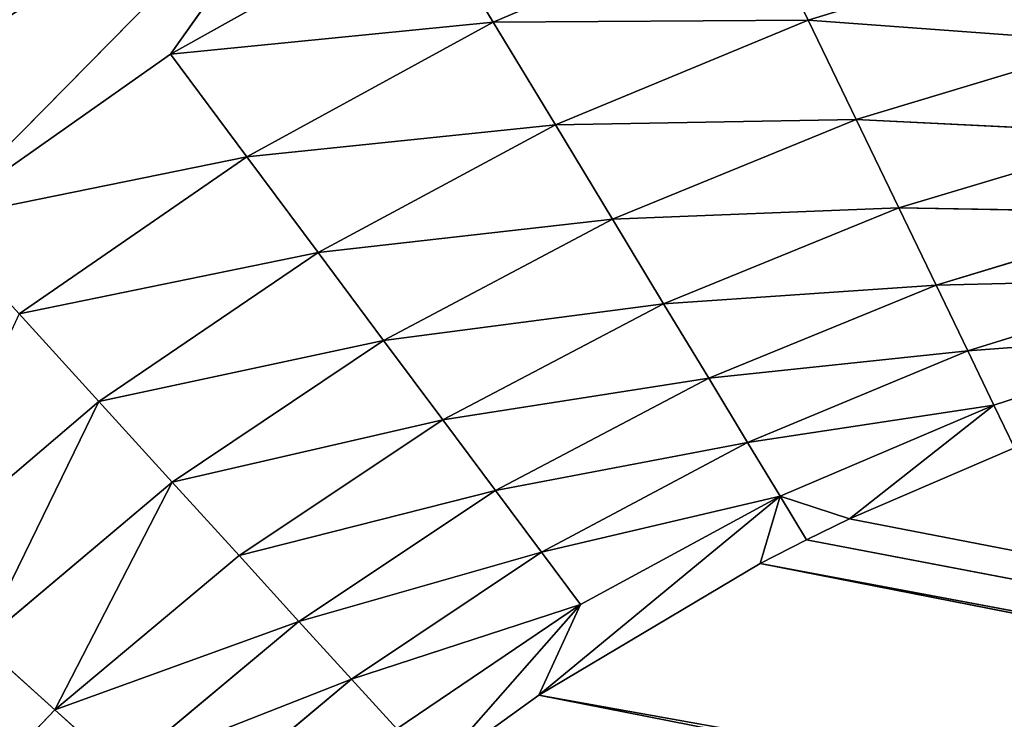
# Model space of a CAD drawing. Extents: x 0 to 700, y 0 to 509.
# Tile 79 of 243: x 32.02 to 34.47, y 318.44 to 320.18. Entities that reach past the tile are written whole.
import ezdxf

# ---------------------------------------------------------------- set-up
doc = ezdxf.new("R2010")
doc.units = 0
doc.header["$LTSCALE"] = 25.4
doc.layers.get('0').update_dxf_attribs({"linetype": 'CONTINUOUS'})

# ---------------------------------------------------------------- blocks, each defined once
blk = doc.blocks.new('5902539864168_-_S_STL')
at = {"color": 0}
for p, q in [((32.8526, 102.2729, 188.3077), (31.8056, 102.1249, 189.3705)), ((32.8526, 102.2729, 188.3077), (31.8056, 102.1249, 189.3705)), ((32.8526, 102.2729, 188.3077), (32.3935, 102.0875, 188.9565)), ((32.8526, 102.2729, 188.3077), (32.3935, 102.0875, 188.9565)), ((32.5835, 101.8437, 189.2118), (31.8056, 102.1249, 189.3705)), ((32.3935, 102.0875, 188.9565), (31.8056, 102.1249, 189.3705)), ((32.5835, 101.8437, 189.2118), (31.8056, 102.1249, 189.3705)), ((32.3935, 102.0875, 188.9565), (31.8056, 102.1249, 189.3705)), ((32.3935, 102.0875, 188.9565), (33.0297, 102.0452, 188.6005)), ((32.3935, 102.0875, 188.9565), (33.1965, 101.7901, 188.8764)), ((32.3935, 102.0875, 188.9565), (33.0297, 102.0452, 188.6005)), ((32.3935, 102.0875, 188.9565), (33.1965, 101.7901, 188.8764)), ((32.3935, 102.0875, 188.9565), (32.5835, 101.8437, 189.2118)), ((32.3935, 102.0875, 188.9565), (32.5835, 101.8437, 189.2118)), ((33.1965, 101.7901, 188.8764), (33.0297, 102.0452, 188.6005)), ((33.1965, 101.7901, 188.8764), (33.0297, 102.0452, 188.6005)), ((32.0171, 101.8909, 189.603), (32.5835, 101.8437, 189.2118)), ((32.0171, 101.8909, 189.603), (32.5835, 101.8437, 189.2118)), ((32.0171, 101.8909, 189.603), (32.7608, 101.5759, 189.4498)), ((32.0171, 101.8909, 189.603), (32.2151, 101.6339, 189.8206)), ((32.0171, 101.8909, 189.603), (32.7608, 101.5759, 189.4498)), ((32.0171, 101.8909, 189.603), (32.2151, 101.6339, 189.8206)), ((32.7608, 101.5759, 189.4498), (32.5835, 101.8437, 189.2118)), ((32.7608, 101.5759, 189.4498), (32.5835, 101.8437, 189.2118)), ((33.3515, 101.5104, 189.1325), (32.5835, 101.8437, 189.2118)), ((33.1965, 101.7901, 188.8764), (32.5835, 101.8437, 189.2118)), ((33.3515, 101.5104, 189.1325), (32.5835, 101.8437, 189.2118)), ((33.1965, 101.7901, 188.8764), (32.5835, 101.8437, 189.2118)), ((33.849, 101.7307, 188.5997), (33.1965, 101.7901, 188.8764)), ((33.1965, 101.7901, 188.8764), (33.9802, 101.4375, 188.8716)), ((33.849, 101.7307, 188.5997), (33.1965, 101.7901, 188.8764)), ((33.1965, 101.7901, 188.8764), (33.9802, 101.4375, 188.8716)), ((33.1965, 101.7901, 188.8764), (33.3515, 101.5104, 189.1325)), ((33.1965, 101.7901, 188.8764), (33.3515, 101.5104, 189.1325)), ((33.849, 101.7307, 188.5997), (33.9802, 101.4375, 188.8716)), ((33.849, 101.7307, 188.5997), (33.9802, 101.4375, 188.8716)), ((31.7211, 101.6837, 190.2419), (32.2151, 101.6339, 189.8206)), ((31.7211, 101.6837, 190.2419), (32.2151, 101.6339, 189.8206)), ((31.9221, 101.4158, 190.4227), (32.2151, 101.6339, 189.8206)), ((31.9221, 101.4158, 190.4227), (32.2151, 101.6339, 189.8206)), ((32.2151, 101.6339, 189.8206), (32.7608, 101.5759, 189.4498)), ((32.2151, 101.6339, 189.8206), (32.7608, 101.5759, 189.4498)), ((32.2151, 101.6339, 189.8206), (32.9238, 101.2872, 189.6686)), ((32.2151, 101.6339, 189.8206), (32.398, 101.3563, 190.0216)), ((32.2151, 101.6339, 189.8206), (32.9238, 101.2872, 189.6686)), ((32.2151, 101.6339, 189.8206), (32.398, 101.3563, 190.0216)), ((32.7608, 101.5759, 189.4498), (33.3515, 101.5104, 189.1325)), ((32.7608, 101.5759, 189.4498), (33.3515, 101.5104, 189.1325)), ((32.7608, 101.5759, 189.4498), (33.4931, 101.2091, 189.3668)), ((32.9238, 101.2872, 189.6686), (32.7608, 101.5759, 189.4498)), ((32.9238, 101.2872, 189.6686), (32.7608, 101.5759, 189.4498)), ((32.7608, 101.5759, 189.4498), (33.4931, 101.2091, 189.3668)), ((33.4931, 101.2091, 189.3668), (33.3515, 101.5104, 189.1325)), ((33.4931, 101.2091, 189.3668), (33.3515, 101.5104, 189.1325)), ((34.0994, 101.1223, 189.1187), (33.3515, 101.5104, 189.1325)), ((33.9802, 101.4375, 188.8716), (33.3515, 101.5104, 189.1325)), ((34.0994, 101.1223, 189.1187), (33.3515, 101.5104, 189.1325)), ((33.9802, 101.4375, 188.8716), (33.3515, 101.5104, 189.1325)), ((34.6402, 101.3578, 188.6701), (33.9802, 101.4375, 188.8716)), ((33.9802, 101.4375, 188.8716), (34.7361, 101.0275, 188.9273)), ((34.6402, 101.3578, 188.6701), (33.9802, 101.4375, 188.8716)), ((33.9802, 101.4375, 188.8716), (34.7361, 101.0275, 188.9273)), ((33.9802, 101.4375, 188.8716), (34.0994, 101.1223, 189.1187)), ((33.9802, 101.4375, 188.8716), (34.0994, 101.1223, 189.1187)), ((31.9221, 101.4158, 190.4227), (32.398, 101.3563, 190.0216)), ((31.9221, 101.4158, 190.4227), (32.398, 101.3563, 190.0216)), ((31.9221, 101.4158, 190.4227), (32.1059, 101.1307, 190.5881)), ((31.9221, 101.4158, 190.4227), (32.1059, 101.1307, 190.5881)), ((32.1059, 101.1307, 190.5881), (32.398, 101.3563, 190.0216)), ((32.1059, 101.1307, 190.5881), (32.398, 101.3563, 190.0216)), ((32.398, 101.3563, 190.0216), (32.5644, 101.0612, 190.2045)), ((33.0712, 100.9807, 189.8666), (32.398, 101.3563, 190.0216)), ((32.398, 101.3563, 190.0216), (32.9238, 101.2872, 189.6686)), ((32.398, 101.3563, 190.0216), (32.9238, 101.2872, 189.6686)), ((33.0712, 100.9807, 189.8666), (32.398, 101.3563, 190.0216)), ((32.398, 101.3563, 190.0216), (32.5644, 101.0612, 190.2045)), ((32.9238, 101.2872, 189.6686), (33.4931, 101.2091, 189.3668)), ((32.9238, 101.2872, 189.6686), (33.4931, 101.2091, 189.3668)), ((32.9238, 101.2872, 189.6686), (33.6204, 100.8897, 189.5773)), ((33.0712, 100.9807, 189.8666), (32.9238, 101.2872, 189.6686)), ((33.0712, 100.9807, 189.8666), (32.9238, 101.2872, 189.6686)), ((32.9238, 101.2872, 189.6686), (33.6204, 100.8897, 189.5773)), ((33.4931, 101.2091, 189.3668), (34.0994, 101.1223, 189.1187)), ((33.4931, 101.2091, 189.3668), (34.0994, 101.1223, 189.1187)), ((33.4931, 101.2091, 189.3668), (34.2057, 100.7889, 189.3391)), ((33.6204, 100.8897, 189.5773), (33.4931, 101.2091, 189.3668)), ((33.6204, 100.8897, 189.5773), (33.4931, 101.2091, 189.3668)), ((33.4931, 101.2091, 189.3668), (34.2057, 100.7889, 189.3391)), ((31.7005, 101.1887, 191.0127), (32.1059, 101.1307, 190.5881)), ((31.7005, 101.1887, 191.0127), (32.1059, 101.1307, 190.5881)), ((32.1059, 101.1307, 190.5881), (32.5644, 101.0612, 190.2045)), ((32.1059, 101.1307, 190.5881), (32.5644, 101.0612, 190.2045)), ((32.1059, 101.1307, 190.5881), (32.7133, 100.7518, 190.3682)), ((32.2714, 100.8312, 190.737), (32.1059, 101.1307, 190.5881)), ((32.2714, 100.8312, 190.737), (32.1059, 101.1307, 190.5881)), ((32.1059, 101.1307, 190.5881), (32.7133, 100.7518, 190.3682)), ((34.2057, 100.7889, 189.3391), (34.0994, 101.1223, 189.1187)), ((34.2057, 100.7889, 189.3391), (34.0994, 101.1223, 189.1187)), ((34.8209, 100.6789, 189.1546), (34.0994, 101.1223, 189.1187)), ((34.7361, 101.0275, 188.9273), (34.0994, 101.1223, 189.1187)), ((34.8209, 100.6789, 189.1546), (34.0994, 101.1223, 189.1187)), ((34.7361, 101.0275, 188.9273), (34.0994, 101.1223, 189.1187)), ((32.5644, 101.0612, 190.2045), (33.0712, 100.9807, 189.8666)), ((32.5644, 101.0612, 190.2045), (33.0712, 100.9807, 189.8666)), ((32.5644, 101.0612, 190.2045), (33.2023, 100.6599, 190.0425)), ((32.7133, 100.7518, 190.3682), (32.5644, 101.0612, 190.2045)), ((32.7133, 100.7518, 190.3682), (32.5644, 101.0612, 190.2045)), ((32.5644, 101.0612, 190.2045), (33.2023, 100.6599, 190.0425)), ((33.2023, 100.6599, 190.0425), (33.0712, 100.9807, 189.8666)), ((33.2023, 100.6599, 190.0425), (33.0712, 100.9807, 189.8666)), ((33.7327, 100.5561, 189.7628), (33.0712, 100.9807, 189.8666)), ((33.0712, 100.9807, 189.8666), (33.6204, 100.8897, 189.5773)), ((33.0712, 100.9807, 189.8666), (33.6204, 100.8897, 189.5773)), ((33.7327, 100.5561, 189.7628), (33.0712, 100.9807, 189.8666)), ((33.6204, 100.8897, 189.5773), (34.2057, 100.7889, 189.3391)), ((33.6204, 100.8897, 189.5773), (34.2057, 100.7889, 189.3391)), ((33.6204, 100.8897, 189.5773), (34.2985, 100.4413, 189.5313)), ((33.7327, 100.5561, 189.7628), (33.6204, 100.8897, 189.5773)), ((33.7327, 100.5561, 189.7628), (33.6204, 100.8897, 189.5773)), ((33.6204, 100.8897, 189.5773), (34.2985, 100.4413, 189.5313)), ((32.8441, 100.4313, 190.512), (32.2714, 100.8312, 190.737)), ((32.2714, 100.8312, 190.737), (32.7133, 100.7518, 190.3682)), ((32.2714, 100.8312, 190.737), (32.7133, 100.7518, 190.3682)), ((32.8441, 100.4313, 190.512), (32.2714, 100.8312, 190.737)), ((34.2057, 100.7889, 189.3391), (34.8209, 100.6789, 189.1546)), ((34.2057, 100.7889, 189.3391), (34.8209, 100.6789, 189.1546)), ((34.2057, 100.7889, 189.3391), (34.894, 100.3163, 189.3507)), ((34.2985, 100.4413, 189.5313), (34.2057, 100.7889, 189.3391)), ((34.2985, 100.4413, 189.5313), (34.2057, 100.7889, 189.3391)), ((34.2057, 100.7889, 189.3391), (34.894, 100.3163, 189.3507)), ((32.7133, 100.7518, 190.3682), (33.2023, 100.6599, 190.0425)), ((32.7133, 100.7518, 190.3682), (33.2023, 100.6599, 190.0425)), ((32.7133, 100.7518, 190.3682), (33.3164, 100.3282, 190.1958)), ((32.8441, 100.4313, 190.512), (32.7133, 100.7518, 190.3682)), ((32.8441, 100.4313, 190.512), (32.7133, 100.7518, 190.3682)), ((32.7133, 100.7518, 190.3682), (33.3164, 100.3282, 190.1958)), ((33.2023, 100.6599, 190.0425), (33.7327, 100.5561, 189.7628)), ((33.2023, 100.6599, 190.0425), (33.7327, 100.5561, 189.7628)), ((33.2023, 100.6599, 190.0425), (33.8293, 100.212, 189.9226)), ((33.3164, 100.3282, 190.1958), (33.2023, 100.6599, 190.0425)), ((33.3164, 100.3282, 190.1958), (33.2023, 100.6599, 190.0425)), ((33.2023, 100.6599, 190.0425), (33.8293, 100.212, 189.9226)), ((33.8293, 100.212, 189.9226), (33.7327, 100.5561, 189.7628)), ((33.8293, 100.212, 189.9226), (33.7327, 100.5561, 189.7628)), ((34.3775, 100.0837, 189.6949), (33.7327, 100.5561, 189.7628)), ((33.7327, 100.5561, 189.7628), (34.2985, 100.4413, 189.5313)), ((33.7327, 100.5561, 189.7628), (34.2985, 100.4413, 189.5313)), ((34.3775, 100.0837, 189.6949), (33.7327, 100.5561, 189.7628)), ((32.4178, 100.5205, 190.8687), (32.8441, 100.4313, 190.512)), ((32.4178, 100.5205, 190.8687), (32.8441, 100.4313, 190.512)), ((34.2985, 100.4413, 189.5313), (34.894, 100.3163, 189.3507)), ((34.2985, 100.4413, 189.5313), (34.894, 100.3163, 189.3507)), ((34.2985, 100.4413, 189.5313), (34.9553, 99.9442, 189.5151)), ((34.3775, 100.0837, 189.6949), (34.2985, 100.4413, 189.5313)), ((34.3775, 100.0837, 189.6949), (34.2985, 100.4413, 189.5313)), ((34.2985, 100.4413, 189.5313), (34.9553, 99.9442, 189.5151)), ((32.9566, 100.103, 190.6357), (32.8441, 100.4313, 190.512)), ((32.9566, 100.103, 190.6357), (32.8441, 100.4313, 190.512)), ((33.4134, 99.9891, 190.326), (32.8441, 100.4313, 190.512)), ((32.8441, 100.4313, 190.512), (33.3164, 100.3282, 190.1958)), ((32.8441, 100.4313, 190.512), (33.3164, 100.3282, 190.1958)), ((33.4134, 99.9891, 190.326), (32.8441, 100.4313, 190.512)), ((33.3164, 100.3282, 190.1958), (33.8293, 100.212, 189.9226)), ((33.3164, 100.3282, 190.1958), (33.8293, 100.212, 189.9226)), ((33.3164, 100.3282, 190.1958), (33.9104, 99.8611, 190.0565)), ((33.4134, 99.9891, 190.326), (33.3164, 100.3282, 190.1958)), ((33.4134, 99.9891, 190.326), (33.3164, 100.3282, 190.1958)), ((33.3164, 100.3282, 190.1958), (33.9104, 99.8611, 190.0565)), ((33.8293, 100.212, 189.9226), (34.3775, 100.0837, 189.6949)), ((33.8293, 100.212, 189.9226), (34.3775, 100.0837, 189.6949)), ((33.8293, 100.212, 189.9226), (34.4425, 99.7201, 189.8297)), ((33.9104, 99.8611, 190.0565), (33.8293, 100.212, 189.9226)), ((33.9104, 99.8611, 190.0565), (33.8293, 100.212, 189.9226)), ((33.8293, 100.212, 189.9226), (34.4425, 99.7201, 189.8297)), ((32.9566, 100.103, 190.6357), (33.4134, 99.9891, 190.326)), ((32.9566, 100.103, 190.6357), (33.4134, 99.9891, 190.326)), ((34.4425, 99.7201, 189.8297), (34.3775, 100.0837, 189.6949)), ((34.4425, 99.7201, 189.8297), (34.3775, 100.0837, 189.6949)), ((35.0047, 99.5672, 189.6477), (34.3775, 100.0837, 189.6949)), ((34.3775, 100.0837, 189.6949), (34.9553, 99.9442, 189.5151)), ((34.3775, 100.0837, 189.6949), (34.9553, 99.9442, 189.5151)), ((35.0047, 99.5672, 189.6477), (34.3775, 100.0837, 189.6949)), ((33.0516, 99.7698, 190.7386), (33.4134, 99.9891, 190.326)), ((33.0516, 99.7698, 190.7386), (33.4134, 99.9891, 190.326)), ((33.3102, 99.6979, 190.5521), (33.4134, 99.9891, 190.326)), ((33.3102, 99.6979, 190.5521), (33.4134, 99.9891, 190.326)), ((33.4134, 99.9891, 190.326), (33.9104, 99.8611, 190.0565)), ((33.4134, 99.9891, 190.326), (33.9104, 99.8611, 190.0565)), ((33.3102, 99.6979, 190.5521), (33.9104, 99.8611, 190.0565)), ((33.3102, 99.6979, 190.5521), (33.9104, 99.8611, 190.0565)), ((33.9104, 99.8611, 190.0565), (33.8608, 99.5407, 190.2237)), ((33.9104, 99.8611, 190.0565), (33.8608, 99.5407, 190.2237)), ((33.976, 99.5072, 190.1649), (33.9104, 99.8611, 190.0565)), ((33.976, 99.5072, 190.1649), (33.9104, 99.8611, 190.0565)), ((34.083, 99.4759, 190.113), (33.9104, 99.8611, 190.0565)), ((33.9104, 99.8611, 190.0565), (34.4425, 99.7201, 189.8297)), ((33.9104, 99.8611, 190.0565), (34.4425, 99.7201, 189.8297)), ((34.083, 99.4759, 190.113), (33.9104, 99.8611, 190.0565)), ((33.3102, 99.6979, 190.5521), (33.0516, 99.7698, 190.7386)), ((33.3102, 99.6979, 190.5521), (33.0516, 99.7698, 190.7386)), ((34.083, 99.4759, 190.113), (34.4425, 99.7201, 189.8297)), ((34.083, 99.4759, 190.113), (34.4425, 99.7201, 189.8297)), ((34.4425, 99.7201, 189.8297), (35.0047, 99.5672, 189.6477)), ((34.4425, 99.7201, 189.8297), (35.0047, 99.5672, 189.6477)), ((34.4425, 99.7201, 189.8297), (34.4939, 99.3545, 189.9361)), ((34.4425, 99.7201, 189.8297), (34.4939, 99.3545, 189.9361)), ((58.4553, 45.2899, 195.5056), (33.3102, 99.6979, 190.5521)), ((58.4553, 45.2899, 195.5056), (33.3102, 99.6979, 190.5521)), ((58.8318, 45.4329, 195.1334), (33.3102, 99.6979, 190.5521)), ((58.8318, 45.4329, 195.1334), (33.3102, 99.6979, 190.5521)), ((33.8608, 99.5407, 190.2237), (33.3102, 99.6979, 190.5521)), ((33.8608, 99.5407, 190.2237), (33.3102, 99.6979, 190.5521)), ((58.8318, 45.4329, 195.1334), (33.8608, 99.5407, 190.2237)), ((58.8318, 45.4329, 195.1334), (33.8608, 99.5407, 190.2237)), ((59.0483, 45.518, 194.952), (33.8608, 99.5407, 190.2237)), ((59.0483, 45.518, 194.952), (33.8608, 99.5407, 190.2237)), ((33.976, 99.5072, 190.1649), (33.8608, 99.5407, 190.2237)), ((33.976, 99.5072, 190.1649), (33.8608, 99.5407, 190.2237)), ((59.0483, 45.518, 194.952), (33.976, 99.5072, 190.1649)), ((34.083, 99.4759, 190.113), (33.976, 99.5072, 190.1649)), ((59.0483, 45.518, 194.952), (33.976, 99.5072, 190.1649)), ((34.083, 99.4759, 190.113), (33.976, 99.5072, 190.1649)), ((34.4939, 99.3545, 189.9361), (34.083, 99.4759, 190.113)), ((34.083, 99.4759, 190.113), (59.0483, 45.518, 194.952)), ((34.083, 99.4759, 190.113), (59.0483, 45.518, 194.952)), ((34.4939, 99.3545, 189.9361), (34.083, 99.4759, 190.113))]:
    blk.add_line(p, q, dxfattribs=at)
mesh = blk.add_polyface(dxfattribs=at)
corners = [(5.8292, 103, 89.0513), (350, 103, 116.5513), (694.1707, 103, 89.0513), (346.9612, 103, 116.8172), (35.4535, 103, 184.6354), (33.7016, 103, 185.0729), (32.1062, 103, 185.7495), (30.7018, 103, 186.6255), (29.4424, 103, 187.7283), (28.4097, 103, 188.9963), (27.6463, 103, 190.3453), (27.1371, 103, 191.7417), (26.8672, 103, 193.162), (5.8292, 103, 503.2221), (344.0146, 103, 117.6067), (341.25, 103, 118.8959), (338.7512, 103, 120.6456), (336.5942, 103, 122.8026), (334.8445, 103, 125.3013), (333.5554, 103, 128.066), (332.7659, 103, 131.0125), (332.5, 103, 134.0513), (332.7659, 103, 137.0902), (333.5554, 103, 140.0367), (334.8445, 103, 142.8013), (336.5942, 103, 145.3001), (338.7512, 103, 147.4571), (341.25, 103, 149.2068), (344.0146, 103, 150.496), (346.9612, 103, 151.2855), (350, 103, 151.5513), (37.442, 103, 184.4697), (26.8146, 103, 194.1381), (26.8146, 103, 473.1736), (26.9551, 103, 474.8753), (26.9811, 103, 475.0224), (27.3125, 103, 476.3089), (27.4753, 103, 476.7559), (27.8568, 103, 477.5931), (28.651, 103, 478.8429), (29.5798, 103, 479.868), (30.6657, 103, 480.7268), (30.7295, 103, 480.7689), (31.8807, 103, 481.4002), (32.2955, 103, 481.576), (33.2209, 103, 481.8849), (34.0289, 103, 482.0703), (34.6826, 103, 482.1682), (35.8777, 103, 482.2367), (664.1223, 103, 482.2367), (673.1854, 103, 194.1381), (694.1707, 103, 503.2221), (673.0914, 103, 192.8347), (672.7317, 103, 191.3065), (672.1177, 103, 189.8691), (671.2672, 103, 188.5502), (670.1917, 103, 187.3684), (669.8016, 103, 187.0227), (668.4412, 103, 186.0551), (666.9005, 103, 185.294), (665.2044, 103, 184.7658), (353.0388, 103, 116.8172), (355.9854, 103, 117.6067), (358.75, 103, 118.8959), (361.2488, 103, 120.6456), (363.4058, 103, 122.8026), (365.1554, 103, 125.3013), (366.4446, 103, 128.066), (367.2341, 103, 131.0125), (367.5, 103, 134.0513), (367.2341, 103, 137.0902), (366.4446, 103, 140.0367), (663.399, 103, 184.499), (365.1554, 103, 142.8013), (363.4058, 103, 145.3001), (361.2488, 103, 147.4571), (358.75, 103, 149.2068), (355.9854, 103, 150.496), (353.0388, 103, 151.2855), (662.558, 103, 184.4697), (673.1854, 103, 473.1736), (673.1169, 103, 474.3688), (673.0189, 103, 475.0224), (672.8336, 103, 475.8304), (672.5247, 103, 476.7559), (672.3489, 103, 477.1706), (671.7175, 103, 478.3218), (671.6755, 103, 478.3857), (670.8167, 103, 479.4716), (669.7916, 103, 480.4003), (668.5418, 103, 481.1945), (667.7045, 103, 481.576), (667.2576, 103, 481.7388), (665.9711, 103, 482.0703), (665.8239, 103, 482.0962)]
mesh.append_faces([[corners[k] for k in face] for face in [(0, 1, 2), (1, 0, 3), (4, 0, 5), (5, 0, 6), (6, 0, 7), (7, 0, 8), (8, 0, 9), (9, 0, 10), (10, 0, 11), (11, 0, 12), (3, 4, 14), (14, 4, 15), (15, 4, 16), (16, 4, 17), (17, 4, 18), (18, 4, 19), (19, 4, 20), (20, 4, 21), (21, 4, 22), (22, 4, 23), (23, 4, 24), (24, 4, 25), (25, 4, 26), (26, 4, 27), (27, 4, 28), (28, 4, 29), (29, 4, 30), (12, 13, 32), (32, 13, 33), (33, 13, 34), (34, 13, 35), (35, 13, 36), (36, 13, 37), (37, 13, 38), (38, 13, 39), (39, 13, 40), (40, 13, 41), (41, 13, 42), (42, 13, 43), (43, 13, 44), (44, 13, 45), (45, 13, 46), (46, 13, 47), (47, 13, 48), (48, 13, 49), (2, 50, 51), (50, 2, 52), (52, 2, 53), (53, 2, 54), (54, 2, 55), (55, 2, 56), (56, 2, 57), (57, 2, 58), (58, 2, 59), (59, 2, 60), (61, 2, 1), (60, 71, 72), (72, 30, 79), (79, 30, 31), (51, 49, 13)]], dxfattribs={"vtx0": -1, "vtx1": -1, "color": 0})
mesh.append_faces([[corners[k] for k in face] for face in [(3, 0, 4), (60, 2, 61)]], dxfattribs={"vtx0": -1, "vtx1": -1, "vtx2": -1, "color": 0})
mesh.append_faces([[corners[k] for k in face] for face in [(12, 0, 13), (30, 4, 31), (60, 61, 62), (60, 62, 63), (60, 63, 64), (60, 64, 65), (60, 65, 66), (60, 66, 67), (60, 67, 68), (60, 68, 69), (60, 69, 70), (60, 70, 71), (72, 71, 73), (72, 73, 74), (72, 74, 75), (72, 75, 76), (72, 76, 77), (72, 77, 78), (72, 78, 30), (51, 50, 80), (51, 80, 81), (51, 81, 82), (51, 82, 83), (51, 83, 84), (51, 84, 85), (51, 85, 86), (51, 86, 87), (51, 87, 88), (51, 88, 89), (51, 89, 90), (51, 90, 91), (51, 91, 92), (51, 92, 93), (51, 93, 94), (51, 94, 49)]], dxfattribs={"vtx0": -1, "vtx2": -1, "color": 0})
mesh = blk.add_polyface(dxfattribs=at)
corners = [(31.5824, 102.3335, 189.1252), (32.8526, 102.2729, 188.3077), (31.3497, 102.5149, 188.8694)]
mesh.append_faces([[corners[k] for k in face] for face in [(0, 1, 2)]], dxfattribs={"color": 0})
mesh = blk.add_polyface(dxfattribs=at)
corners = [(31.8056, 102.1249, 189.3705), (32.8526, 102.2729, 188.3077), (31.5824, 102.3335, 189.1252)]
mesh.append_faces([[corners[k] for k in face] for face in [(0, 1, 2)]], dxfattribs={"color": 0})
mesh = blk.add_polyface(dxfattribs=at)
corners = [(31.8056, 102.1249, 189.3705), (32.3935, 102.0875, 188.9565), (32.8526, 102.2729, 188.3077)]
mesh.append_faces([[corners[k] for k in face] for face in [(0, 1, 2)]], dxfattribs={"color": 0})
mesh = blk.add_polyface(dxfattribs=at)
corners = [(32.3935, 102.0875, 188.9565), (33.0297, 102.0452, 188.6005), (32.8526, 102.2729, 188.3077)]
mesh.append_faces([[corners[k] for k in face] for face in [(0, 1, 2)]], dxfattribs={"color": 0})
mesh = blk.add_polyface(dxfattribs=at)
corners = [(32.0171, 101.8909, 189.603), (32.5835, 101.8437, 189.2118), (31.8056, 102.1249, 189.3705)]
mesh.append_faces([[corners[k] for k in face] for face in [(0, 1, 2)]], dxfattribs={"color": 0})
mesh = blk.add_polyface(dxfattribs=at)
corners = [(31.8056, 102.1249, 189.3705), (32.5835, 101.8437, 189.2118), (32.3935, 102.0875, 188.9565)]
mesh.append_faces([[corners[k] for k in face] for face in [(0, 1, 2)]], dxfattribs={"color": 0})
mesh = blk.add_polyface(dxfattribs=at)
corners = [(32.3935, 102.0875, 188.9565), (33.1965, 101.7901, 188.8764), (33.0297, 102.0452, 188.6005)]
mesh.append_faces([[corners[k] for k in face] for face in [(0, 1, 2)]], dxfattribs={"color": 0})
mesh = blk.add_polyface(dxfattribs=at)
corners = [(32.5835, 101.8437, 189.2118), (33.1965, 101.7901, 188.8764), (32.3935, 102.0875, 188.9565)]
mesh.append_faces([[corners[k] for k in face] for face in [(0, 1, 2)]], dxfattribs={"color": 0})
mesh = blk.add_polyface(dxfattribs=at)
corners = [(33.1965, 101.7901, 188.8764), (33.849, 101.7307, 188.5997), (33.0297, 102.0452, 188.6005)]
mesh.append_faces([[corners[k] for k in face] for face in [(0, 1, 2)]], dxfattribs={"color": 0})
mesh = blk.add_polyface(dxfattribs=at)
corners = [(31.7211, 101.6837, 190.2419), (32.2151, 101.6339, 189.8206), (32.0171, 101.8909, 189.603)]
mesh.append_faces([[corners[k] for k in face] for face in [(0, 1, 2)]], dxfattribs={"color": 0})
mesh = blk.add_polyface(dxfattribs=at)
corners = [(32.0171, 101.8909, 189.603), (32.7608, 101.5759, 189.4498), (32.5835, 101.8437, 189.2118)]
mesh.append_faces([[corners[k] for k in face] for face in [(0, 1, 2)]], dxfattribs={"color": 0})
mesh = blk.add_polyface(dxfattribs=at)
corners = [(32.2151, 101.6339, 189.8206), (32.7608, 101.5759, 189.4498), (32.0171, 101.8909, 189.603)]
mesh.append_faces([[corners[k] for k in face] for face in [(0, 1, 2)]], dxfattribs={"color": 0})
mesh = blk.add_polyface(dxfattribs=at)
corners = [(32.7608, 101.5759, 189.4498), (33.3515, 101.5104, 189.1325), (32.5835, 101.8437, 189.2118)]
mesh.append_faces([[corners[k] for k in face] for face in [(0, 1, 2)]], dxfattribs={"color": 0})
mesh = blk.add_polyface(dxfattribs=at)
corners = [(32.5835, 101.8437, 189.2118), (33.3515, 101.5104, 189.1325), (33.1965, 101.7901, 188.8764)]
mesh.append_faces([[corners[k] for k in face] for face in [(0, 1, 2)]], dxfattribs={"color": 0})
mesh = blk.add_polyface(dxfattribs=at)
corners = [(33.1965, 101.7901, 188.8764), (33.9802, 101.4375, 188.8716), (33.849, 101.7307, 188.5997)]
mesh.append_faces([[corners[k] for k in face] for face in [(0, 1, 2)]], dxfattribs={"color": 0})
mesh = blk.add_polyface(dxfattribs=at)
corners = [(33.3515, 101.5104, 189.1325), (33.9802, 101.4375, 188.8716), (33.1965, 101.7901, 188.8764)]
mesh.append_faces([[corners[k] for k in face] for face in [(0, 1, 2)]], dxfattribs={"color": 0})
mesh = blk.add_polyface(dxfattribs=at)
corners = [(33.9802, 101.4375, 188.8716), (34.6402, 101.3578, 188.6701), (33.849, 101.7307, 188.5997)]
mesh.append_faces([[corners[k] for k in face] for face in [(0, 1, 2)]], dxfattribs={"color": 0})
mesh = blk.add_polyface(dxfattribs=at)
corners = [(31.9221, 101.4158, 190.4227), (32.2151, 101.6339, 189.8206), (31.7211, 101.6837, 190.2419)]
mesh.append_faces([[corners[k] for k in face] for face in [(0, 1, 2)]], dxfattribs={"color": 0})
mesh = blk.add_polyface(dxfattribs=at)
corners = [(31.9221, 101.4158, 190.4227), (32.398, 101.3563, 190.0216), (32.2151, 101.6339, 189.8206)]
mesh.append_faces([[corners[k] for k in face] for face in [(0, 1, 2)]], dxfattribs={"color": 0})
mesh = blk.add_polyface(dxfattribs=at)
corners = [(32.2151, 101.6339, 189.8206), (32.9238, 101.2872, 189.6686), (32.7608, 101.5759, 189.4498)]
mesh.append_faces([[corners[k] for k in face] for face in [(0, 1, 2)]], dxfattribs={"color": 0})
mesh = blk.add_polyface(dxfattribs=at)
corners = [(32.398, 101.3563, 190.0216), (32.9238, 101.2872, 189.6686), (32.2151, 101.6339, 189.8206)]
mesh.append_faces([[corners[k] for k in face] for face in [(0, 1, 2)]], dxfattribs={"color": 0})
mesh = blk.add_polyface(dxfattribs=at)
corners = [(32.7608, 101.5759, 189.4498), (33.4931, 101.2091, 189.3668), (33.3515, 101.5104, 189.1325)]
mesh.append_faces([[corners[k] for k in face] for face in [(0, 1, 2)]], dxfattribs={"color": 0})
mesh = blk.add_polyface(dxfattribs=at)
corners = [(32.9238, 101.2872, 189.6686), (33.4931, 101.2091, 189.3668), (32.7608, 101.5759, 189.4498)]
mesh.append_faces([[corners[k] for k in face] for face in [(0, 1, 2)]], dxfattribs={"color": 0})
mesh = blk.add_polyface(dxfattribs=at)
corners = [(33.4931, 101.2091, 189.3668), (34.0994, 101.1223, 189.1187), (33.3515, 101.5104, 189.1325)]
mesh.append_faces([[corners[k] for k in face] for face in [(0, 1, 2)]], dxfattribs={"color": 0})
mesh = blk.add_polyface(dxfattribs=at)
corners = [(34.0994, 101.1223, 189.1187), (33.9802, 101.4375, 188.8716), (33.3515, 101.5104, 189.1325)]
mesh.append_faces([[corners[k] for k in face] for face in [(0, 1, 2)]], dxfattribs={"color": 0})
mesh = blk.add_polyface(dxfattribs=at)
corners = [(34.7361, 101.0275, 188.9273), (34.6402, 101.3578, 188.6701), (33.9802, 101.4375, 188.8716)]
mesh.append_faces([[corners[k] for k in face] for face in [(0, 1, 2)]], dxfattribs={"color": 0})
mesh = blk.add_polyface(dxfattribs=at)
corners = [(34.7361, 101.0275, 188.9273), (33.9802, 101.4375, 188.8716), (34.0994, 101.1223, 189.1187)]
mesh.append_faces([[corners[k] for k in face] for face in [(0, 1, 2)]], dxfattribs={"color": 0})
mesh = blk.add_polyface(dxfattribs=at)
corners = [(31.7005, 101.1887, 191.0127), (32.1059, 101.1307, 190.5881), (31.9221, 101.4158, 190.4227)]
mesh.append_faces([[corners[k] for k in face] for face in [(0, 1, 2)]], dxfattribs={"color": 0})
mesh = blk.add_polyface(dxfattribs=at)
corners = [(32.1059, 101.1307, 190.5881), (32.398, 101.3563, 190.0216), (31.9221, 101.4158, 190.4227)]
mesh.append_faces([[corners[k] for k in face] for face in [(0, 1, 2)]], dxfattribs={"color": 0})
mesh = blk.add_polyface(dxfattribs=at)
corners = [(32.1059, 101.1307, 190.5881), (32.5644, 101.0612, 190.2045), (32.398, 101.3563, 190.0216)]
mesh.append_faces([[corners[k] for k in face] for face in [(0, 1, 2)]], dxfattribs={"color": 0})
mesh = blk.add_polyface(dxfattribs=at)
corners = [(32.5644, 101.0612, 190.2045), (33.0712, 100.9807, 189.8666), (32.398, 101.3563, 190.0216)]
mesh.append_faces([[corners[k] for k in face] for face in [(0, 1, 2)]], dxfattribs={"color": 0})
mesh = blk.add_polyface(dxfattribs=at)
corners = [(32.398, 101.3563, 190.0216), (33.0712, 100.9807, 189.8666), (32.9238, 101.2872, 189.6686)]
mesh.append_faces([[corners[k] for k in face] for face in [(0, 1, 2)]], dxfattribs={"color": 0})
mesh = blk.add_polyface(dxfattribs=at)
corners = [(33.6204, 100.8897, 189.5773), (33.4931, 101.2091, 189.3668), (32.9238, 101.2872, 189.6686)]
mesh.append_faces([[corners[k] for k in face] for face in [(0, 1, 2)]], dxfattribs={"color": 0})
mesh = blk.add_polyface(dxfattribs=at)
corners = [(33.6204, 100.8897, 189.5773), (32.9238, 101.2872, 189.6686), (33.0712, 100.9807, 189.8666)]
mesh.append_faces([[corners[k] for k in face] for face in [(0, 1, 2)]], dxfattribs={"color": 0})
mesh = blk.add_polyface(dxfattribs=at)
corners = [(34.2057, 100.7889, 189.3391), (34.0994, 101.1223, 189.1187), (33.4931, 101.2091, 189.3668)]
mesh.append_faces([[corners[k] for k in face] for face in [(0, 1, 2)]], dxfattribs={"color": 0})
mesh = blk.add_polyface(dxfattribs=at)
corners = [(34.2057, 100.7889, 189.3391), (33.4931, 101.2091, 189.3668), (33.6204, 100.8897, 189.5773)]
mesh.append_faces([[corners[k] for k in face] for face in [(0, 1, 2)]], dxfattribs={"color": 0})
mesh = blk.add_polyface(dxfattribs=at)
corners = [(31.7005, 101.1887, 191.0127), (32.2714, 100.8312, 190.737), (32.1059, 101.1307, 190.5881)]
mesh.append_faces([[corners[k] for k in face] for face in [(0, 1, 2)]], dxfattribs={"color": 0})
mesh = blk.add_polyface(dxfattribs=at)
corners = [(32.1059, 101.1307, 190.5881), (32.7133, 100.7518, 190.3682), (32.5644, 101.0612, 190.2045)]
mesh.append_faces([[corners[k] for k in face] for face in [(0, 1, 2)]], dxfattribs={"color": 0})
mesh = blk.add_polyface(dxfattribs=at)
corners = [(32.2714, 100.8312, 190.737), (32.7133, 100.7518, 190.3682), (32.1059, 101.1307, 190.5881)]
mesh.append_faces([[corners[k] for k in face] for face in [(0, 1, 2)]], dxfattribs={"color": 0})
mesh = blk.add_polyface(dxfattribs=at)
corners = [(34.8209, 100.6789, 189.1546), (34.0994, 101.1223, 189.1187), (34.2057, 100.7889, 189.3391)]
mesh.append_faces([[corners[k] for k in face] for face in [(0, 1, 2)]], dxfattribs={"color": 0})
mesh = blk.add_polyface(dxfattribs=at)
corners = [(34.8209, 100.6789, 189.1546), (34.7361, 101.0275, 188.9273), (34.0994, 101.1223, 189.1187)]
mesh.append_faces([[corners[k] for k in face] for face in [(0, 1, 2)]], dxfattribs={"color": 0})
mesh = blk.add_polyface(dxfattribs=at)
corners = [(33.2023, 100.6599, 190.0425), (33.0712, 100.9807, 189.8666), (32.5644, 101.0612, 190.2045)]
mesh.append_faces([[corners[k] for k in face] for face in [(0, 1, 2)]], dxfattribs={"color": 0})
mesh = blk.add_polyface(dxfattribs=at)
corners = [(33.2023, 100.6599, 190.0425), (32.5644, 101.0612, 190.2045), (32.7133, 100.7518, 190.3682)]
mesh.append_faces([[corners[k] for k in face] for face in [(0, 1, 2)]], dxfattribs={"color": 0})
mesh = blk.add_polyface(dxfattribs=at)
corners = [(33.7327, 100.5561, 189.7628), (33.0712, 100.9807, 189.8666), (33.2023, 100.6599, 190.0425)]
mesh.append_faces([[corners[k] for k in face] for face in [(0, 1, 2)]], dxfattribs={"color": 0})
mesh = blk.add_polyface(dxfattribs=at)
corners = [(33.7327, 100.5561, 189.7628), (33.6204, 100.8897, 189.5773), (33.0712, 100.9807, 189.8666)]
mesh.append_faces([[corners[k] for k in face] for face in [(0, 1, 2)]], dxfattribs={"color": 0})
mesh = blk.add_polyface(dxfattribs=at)
corners = [(34.2985, 100.4413, 189.5313), (34.2057, 100.7889, 189.3391), (33.6204, 100.8897, 189.5773)]
mesh.append_faces([[corners[k] for k in face] for face in [(0, 1, 2)]], dxfattribs={"color": 0})
mesh = blk.add_polyface(dxfattribs=at)
corners = [(34.2985, 100.4413, 189.5313), (33.6204, 100.8897, 189.5773), (33.7327, 100.5561, 189.7628)]
mesh.append_faces([[corners[k] for k in face] for face in [(0, 1, 2)]], dxfattribs={"color": 0})
mesh = blk.add_polyface(dxfattribs=at)
corners = [(32.2714, 100.8312, 190.737), (32.4178, 100.5205, 190.8687), (32.8441, 100.4313, 190.512)]
mesh.append_faces([[corners[k] for k in face] for face in [(0, 1, 2)]], dxfattribs={"color": 0})
mesh = blk.add_polyface(dxfattribs=at)
corners = [(32.8441, 100.4313, 190.512), (32.7133, 100.7518, 190.3682), (32.2714, 100.8312, 190.737)]
mesh.append_faces([[corners[k] for k in face] for face in [(0, 1, 2)]], dxfattribs={"color": 0})
mesh = blk.add_polyface(dxfattribs=at)
corners = [(34.894, 100.3163, 189.3507), (34.8209, 100.6789, 189.1546), (34.2057, 100.7889, 189.3391)]
mesh.append_faces([[corners[k] for k in face] for face in [(0, 1, 2)]], dxfattribs={"color": 0})
mesh = blk.add_polyface(dxfattribs=at)
corners = [(34.894, 100.3163, 189.3507), (34.2057, 100.7889, 189.3391), (34.2985, 100.4413, 189.5313)]
mesh.append_faces([[corners[k] for k in face] for face in [(0, 1, 2)]], dxfattribs={"color": 0})
mesh = blk.add_polyface(dxfattribs=at)
corners = [(33.3164, 100.3282, 190.1958), (33.2023, 100.6599, 190.0425), (32.7133, 100.7518, 190.3682)]
mesh.append_faces([[corners[k] for k in face] for face in [(0, 1, 2)]], dxfattribs={"color": 0})
mesh = blk.add_polyface(dxfattribs=at)
corners = [(33.3164, 100.3282, 190.1958), (32.7133, 100.7518, 190.3682), (32.8441, 100.4313, 190.512)]
mesh.append_faces([[corners[k] for k in face] for face in [(0, 1, 2)]], dxfattribs={"color": 0})
mesh = blk.add_polyface(dxfattribs=at)
corners = [(33.8293, 100.212, 189.9226), (33.7327, 100.5561, 189.7628), (33.2023, 100.6599, 190.0425)]
mesh.append_faces([[corners[k] for k in face] for face in [(0, 1, 2)]], dxfattribs={"color": 0})
mesh = blk.add_polyface(dxfattribs=at)
corners = [(33.8293, 100.212, 189.9226), (33.2023, 100.6599, 190.0425), (33.3164, 100.3282, 190.1958)]
mesh.append_faces([[corners[k] for k in face] for face in [(0, 1, 2)]], dxfattribs={"color": 0})
mesh = blk.add_polyface(dxfattribs=at)
corners = [(34.3775, 100.0837, 189.6949), (33.7327, 100.5561, 189.7628), (33.8293, 100.212, 189.9226)]
mesh.append_faces([[corners[k] for k in face] for face in [(0, 1, 2)]], dxfattribs={"color": 0})
mesh = blk.add_polyface(dxfattribs=at)
corners = [(34.3775, 100.0837, 189.6949), (34.2985, 100.4413, 189.5313), (33.7327, 100.5561, 189.7628)]
mesh.append_faces([[corners[k] for k in face] for face in [(0, 1, 2)]], dxfattribs={"color": 0})
mesh = blk.add_polyface(dxfattribs=at)
corners = [(32.9566, 100.103, 190.6357), (32.8441, 100.4313, 190.512), (32.4178, 100.5205, 190.8687)]
mesh.append_faces([[corners[k] for k in face] for face in [(0, 1, 2)]], dxfattribs={"color": 0})
mesh = blk.add_polyface(dxfattribs=at)
corners = [(34.9553, 99.9442, 189.5151), (34.894, 100.3163, 189.3507), (34.2985, 100.4413, 189.5313)]
mesh.append_faces([[corners[k] for k in face] for face in [(0, 1, 2)]], dxfattribs={"color": 0})
mesh = blk.add_polyface(dxfattribs=at)
corners = [(34.9553, 99.9442, 189.5151), (34.2985, 100.4413, 189.5313), (34.3775, 100.0837, 189.6949)]
mesh.append_faces([[corners[k] for k in face] for face in [(0, 1, 2)]], dxfattribs={"color": 0})
mesh = blk.add_polyface(dxfattribs=at)
corners = [(33.4134, 99.9891, 190.326), (32.8441, 100.4313, 190.512), (32.9566, 100.103, 190.6357)]
mesh.append_faces([[corners[k] for k in face] for face in [(0, 1, 2)]], dxfattribs={"color": 0})
mesh = blk.add_polyface(dxfattribs=at)
corners = [(33.4134, 99.9891, 190.326), (33.3164, 100.3282, 190.1958), (32.8441, 100.4313, 190.512)]
mesh.append_faces([[corners[k] for k in face] for face in [(0, 1, 2)]], dxfattribs={"color": 0})
mesh = blk.add_polyface(dxfattribs=at)
corners = [(33.9104, 99.8611, 190.0565), (33.8293, 100.212, 189.9226), (33.3164, 100.3282, 190.1958)]
mesh.append_faces([[corners[k] for k in face] for face in [(0, 1, 2)]], dxfattribs={"color": 0})
mesh = blk.add_polyface(dxfattribs=at)
corners = [(33.9104, 99.8611, 190.0565), (33.3164, 100.3282, 190.1958), (33.4134, 99.9891, 190.326)]
mesh.append_faces([[corners[k] for k in face] for face in [(0, 1, 2)]], dxfattribs={"color": 0})
mesh = blk.add_polyface(dxfattribs=at)
corners = [(34.4425, 99.7201, 189.8297), (34.3775, 100.0837, 189.6949), (33.8293, 100.212, 189.9226)]
mesh.append_faces([[corners[k] for k in face] for face in [(0, 1, 2)]], dxfattribs={"color": 0})
mesh = blk.add_polyface(dxfattribs=at)
corners = [(34.4425, 99.7201, 189.8297), (33.8293, 100.212, 189.9226), (33.9104, 99.8611, 190.0565)]
mesh.append_faces([[corners[k] for k in face] for face in [(0, 1, 2)]], dxfattribs={"color": 0})
mesh = blk.add_polyface(dxfattribs=at)
corners = [(33.4134, 99.9891, 190.326), (32.9566, 100.103, 190.6357), (33.0516, 99.7698, 190.7386)]
mesh.append_faces([[corners[k] for k in face] for face in [(0, 1, 2)]], dxfattribs={"color": 0})
mesh = blk.add_polyface(dxfattribs=at)
corners = [(35.0047, 99.5672, 189.6477), (34.3775, 100.0837, 189.6949), (34.4425, 99.7201, 189.8297)]
mesh.append_faces([[corners[k] for k in face] for face in [(0, 1, 2)]], dxfattribs={"color": 0})
mesh = blk.add_polyface(dxfattribs=at)
corners = [(35.0047, 99.5672, 189.6477), (34.9553, 99.9442, 189.5151), (34.3775, 100.0837, 189.6949)]
mesh.append_faces([[corners[k] for k in face] for face in [(0, 1, 2)]], dxfattribs={"color": 0})
mesh = blk.add_polyface(dxfattribs=at)
corners = [(33.4134, 99.9891, 190.326), (33.0516, 99.7698, 190.7386), (33.3102, 99.6979, 190.5521)]
mesh.append_faces([[corners[k] for k in face] for face in [(0, 1, 2)]], dxfattribs={"color": 0})
mesh = blk.add_polyface(dxfattribs=at)
corners = [(33.9104, 99.8611, 190.0565), (33.4134, 99.9891, 190.326), (33.3102, 99.6979, 190.5521)]
mesh.append_faces([[corners[k] for k in face] for face in [(0, 1, 2)]], dxfattribs={"color": 0})
mesh = blk.add_polyface(dxfattribs=at)
corners = [(33.9104, 99.8611, 190.0565), (33.3102, 99.6979, 190.5521), (33.8608, 99.5407, 190.2237)]
mesh.append_faces([[corners[k] for k in face] for face in [(0, 1, 2)]], dxfattribs={"color": 0})
mesh = blk.add_polyface(dxfattribs=at)
corners = [(33.976, 99.5072, 190.1649), (33.9104, 99.8611, 190.0565), (33.8608, 99.5407, 190.2237)]
mesh.append_faces([[corners[k] for k in face] for face in [(0, 1, 2)]], dxfattribs={"color": 0})
mesh = blk.add_polyface(dxfattribs=at)
corners = [(34.083, 99.4759, 190.113), (33.9104, 99.8611, 190.0565), (33.976, 99.5072, 190.1649)]
mesh.append_faces([[corners[k] for k in face] for face in [(0, 1, 2)]], dxfattribs={"color": 0})
mesh = blk.add_polyface(dxfattribs=at)
corners = [(34.4425, 99.7201, 189.8297), (33.9104, 99.8611, 190.0565), (34.083, 99.4759, 190.113)]
mesh.append_faces([[corners[k] for k in face] for face in [(0, 1, 2)]], dxfattribs={"color": 0})
mesh = blk.add_polyface(dxfattribs=at)
corners = [(58.4553, 45.2899, 195.5056), (33.3102, 99.6979, 190.5521), (33.0516, 99.7698, 190.7386)]
mesh.append_faces([[corners[k] for k in face] for face in [(0, 1, 2)]], dxfattribs={"color": 0})
mesh = blk.add_polyface(dxfattribs=at)
corners = [(34.4939, 99.3545, 189.9361), (34.4425, 99.7201, 189.8297), (34.083, 99.4759, 190.113)]
mesh.append_faces([[corners[k] for k in face] for face in [(0, 1, 2)]], dxfattribs={"color": 0})
mesh = blk.add_polyface(dxfattribs=at)
corners = [(35.0047, 99.5672, 189.6477), (34.4425, 99.7201, 189.8297), (34.4939, 99.3545, 189.9361)]
mesh.append_faces([[corners[k] for k in face] for face in [(0, 1, 2)]], dxfattribs={"color": 0})
mesh = blk.add_polyface(dxfattribs=at)
corners = [(58.8318, 45.4329, 195.1334), (33.3102, 99.6979, 190.5521), (58.4553, 45.2899, 195.5056)]
mesh.append_faces([[corners[k] for k in face] for face in [(0, 1, 2)]], dxfattribs={"color": 0})
mesh = blk.add_polyface(dxfattribs=at)
corners = [(58.8318, 45.4329, 195.1334), (33.8608, 99.5407, 190.2237), (33.3102, 99.6979, 190.5521)]
mesh.append_faces([[corners[k] for k in face] for face in [(0, 1, 2)]], dxfattribs={"color": 0})
mesh = blk.add_polyface(dxfattribs=at)
corners = [(59.0483, 45.518, 194.952), (33.8608, 99.5407, 190.2237), (58.8318, 45.4329, 195.1334)]
mesh.append_faces([[corners[k] for k in face] for face in [(0, 1, 2)]], dxfattribs={"color": 0})
mesh = blk.add_polyface(dxfattribs=at)
corners = [(59.0483, 45.518, 194.952), (33.976, 99.5072, 190.1649), (33.8608, 99.5407, 190.2237)]
mesh.append_faces([[corners[k] for k in face] for face in [(0, 1, 2)]], dxfattribs={"color": 0})
mesh = blk.add_polyface(dxfattribs=at)
corners = [(59.0483, 45.518, 194.952), (34.083, 99.4759, 190.113), (33.976, 99.5072, 190.1649)]
mesh.append_faces([[corners[k] for k in face] for face in [(0, 1, 2)]], dxfattribs={"color": 0})
mesh = blk.add_polyface(dxfattribs=at)
corners = [(59.0483, 45.518, 194.952), (34.4939, 99.3545, 189.9361), (34.083, 99.4759, 190.113)]
mesh.append_faces([[corners[k] for k in face] for face in [(0, 1, 2)]], dxfattribs={"color": 0})

msp = doc.modelspace()

# ---------------------------------------------------------------- block references
at = {"color": 254, "extrusion": (0, -1, 6.12323e-17)}
msp.add_blockref('5902539864168_-_S_STL', (0, 0, -509.0513), dxfattribs=at)

doc.saveas('drawing.dxf')
